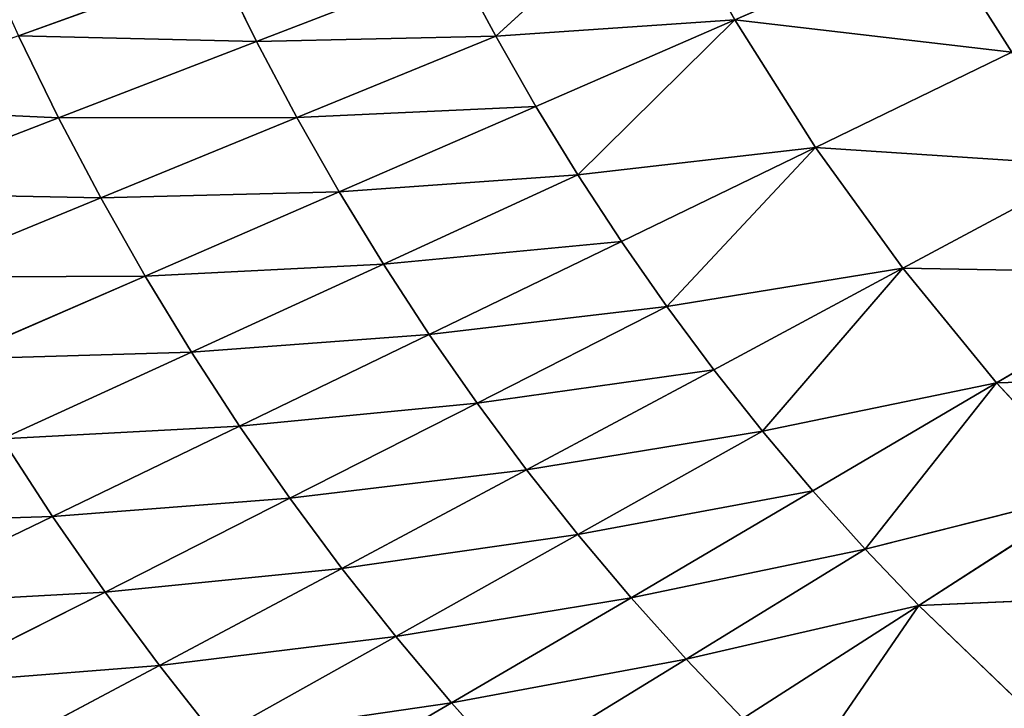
# Model space of a CAD drawing. Extents: x 0 to 500, y 0 to 390.
# Tile 215 of 256: x 106 to 141, y 118 to 143. Entities that reach past the tile are written whole.
import ezdxf

# ---------------------------------------------------------------- set-up
doc = ezdxf.new("R2010")
doc.units = 0
doc.header["$LTSCALE"] = 25.4
doc.layers.get('0').update_dxf_attribs({"linetype": 'CONTINUOUS'})

# ---------------------------------------------------------------- blocks, each defined once
blk = doc.blocks.new('ATLANTA505_-_S_STL')
at = {"color": 0}
for p, q in [((106.877, 39.413, 264.717), (100.174, 41.789, 267.947)), ((106.877, 39.413, 264.717), (100.174, 41.789, 267.947)), ((108.786, 39.43, 267.469), (102.162, 41.809, 270.823)), ((108.786, 39.43, 267.469), (102.162, 41.809, 270.823)), ((110.769, 39.452, 270.146), (104.229, 41.835, 273.621)), ((110.769, 39.452, 270.146), (104.229, 41.835, 273.621)), ((110.769, 39.452, 270.146), (112.826, 39.479, 272.749)), ((110.769, 39.452, 270.146), (112.826, 39.479, 272.749)), ((119.379, 37.392, 269.093), (112.826, 39.479, 272.749)), ((119.379, 37.392, 269.093), (112.826, 39.479, 272.749)), ((121.415, 37.42, 271.508), (114.957, 39.512, 275.279)), ((121.415, 37.42, 271.508), (114.957, 39.512, 275.279)), ((107.096, 37.33, 250.206), (99.994, 39.405, 252.946)), ((107.096, 37.33, 250.206), (99.994, 39.405, 252.946)), ((108.637, 37.324, 253.123), (101.601, 39.398, 256.005)), ((108.637, 37.324, 253.123), (101.601, 39.398, 256.005)), ((110.25, 37.323, 255.965), (103.284, 39.397, 258.986)), ((110.25, 37.323, 255.965), (103.284, 39.397, 258.986)), ((105.043, 39.403, 261.89), (106.877, 39.413, 264.717)), ((105.043, 39.403, 261.89), (106.877, 39.413, 264.717)), ((111.934, 37.327, 258.734), (105.043, 39.403, 261.89)), ((111.934, 37.327, 258.734), (105.043, 39.403, 261.89)), ((106.877, 39.413, 264.717), (108.786, 39.43, 267.469)), ((106.877, 39.413, 264.717), (108.786, 39.43, 267.469)), ((113.69, 37.336, 261.431), (106.877, 39.413, 264.717)), ((113.69, 37.336, 261.431), (106.877, 39.413, 264.717)), ((108.786, 39.43, 267.469), (110.769, 39.452, 270.146)), ((108.786, 39.43, 267.469), (110.769, 39.452, 270.146)), ((115.516, 37.35, 264.056), (108.786, 39.43, 267.469)), ((115.516, 37.35, 264.056), (108.786, 39.43, 267.469)), ((117.413, 37.368, 266.609), (110.769, 39.452, 270.146)), ((117.413, 37.368, 266.609), (110.769, 39.452, 270.146)), ((107.096, 37.33, 250.206), (105.627, 37.342, 247.215)), ((105.627, 37.342, 247.215), (112.905, 35.524, 244.583)), ((105.627, 37.342, 247.215), (112.905, 35.524, 244.583)), ((107.096, 37.33, 250.206), (105.627, 37.342, 247.215)), ((108.637, 37.324, 253.123), (107.096, 37.33, 250.206)), ((107.096, 37.33, 250.206), (114.309, 35.514, 247.425)), ((107.096, 37.33, 250.206), (114.309, 35.514, 247.425)), ((108.637, 37.324, 253.123), (107.096, 37.33, 250.206)), ((110.25, 37.323, 255.965), (108.637, 37.324, 253.123)), ((108.637, 37.324, 253.123), (115.781, 35.508, 250.197)), ((108.637, 37.324, 253.123), (115.781, 35.508, 250.197)), ((110.25, 37.323, 255.965), (108.637, 37.324, 253.123)), ((111.934, 37.327, 258.734), (110.25, 37.323, 255.965)), ((111.934, 37.327, 258.734), (110.25, 37.323, 255.965)), ((110.25, 37.323, 255.965), (117.321, 35.507, 252.898)), ((110.25, 37.323, 255.965), (117.321, 35.507, 252.898)), ((113.69, 37.336, 261.431), (111.934, 37.327, 258.734)), ((113.69, 37.336, 261.431), (111.934, 37.327, 258.734)), ((111.934, 37.327, 258.734), (118.928, 35.51, 255.53)), ((111.934, 37.327, 258.734), (118.928, 35.51, 255.53)), ((115.516, 37.35, 264.056), (113.69, 37.336, 261.431)), ((115.516, 37.35, 264.056), (113.69, 37.336, 261.431)), ((113.69, 37.336, 261.431), (120.602, 35.518, 258.093)), ((113.69, 37.336, 261.431), (120.602, 35.518, 258.093)), ((117.413, 37.368, 266.609), (115.516, 37.35, 264.056)), ((117.413, 37.368, 266.609), (115.516, 37.35, 264.056)), ((115.516, 37.35, 264.056), (122.343, 35.529, 260.588)), ((115.516, 37.35, 264.056), (122.343, 35.529, 260.588)), ((119.379, 37.392, 269.093), (117.413, 37.368, 266.609)), ((119.379, 37.392, 269.093), (117.413, 37.368, 266.609)), ((117.413, 37.368, 266.609), (124.15, 35.545, 263.017)), ((117.413, 37.368, 266.609), (124.15, 35.545, 263.017)), ((121.415, 37.42, 271.508), (119.379, 37.392, 269.093)), ((121.415, 37.42, 271.508), (119.379, 37.392, 269.093)), ((119.379, 37.392, 269.093), (126.022, 35.566, 265.379)), ((119.379, 37.392, 269.093), (126.022, 35.566, 265.379)), ((123.52, 37.453, 273.854), (121.415, 37.42, 271.508)), ((123.52, 37.453, 273.854), (121.415, 37.42, 271.508)), ((121.415, 37.42, 271.508), (127.96, 35.59, 267.676)), ((121.415, 37.42, 271.508), (127.96, 35.59, 267.676)), ((121.415, 37.42, 271.508), (129.963, 35.618, 269.908)), ((121.415, 37.42, 271.508), (129.963, 35.618, 269.908)), ((123.52, 37.453, 273.854), (129.963, 35.618, 269.908)), ((123.52, 37.453, 273.854), (129.963, 35.618, 269.908)), ((112.905, 35.524, 244.583), (114.309, 35.514, 247.425)), ((112.905, 35.524, 244.583), (114.309, 35.514, 247.425)), ((120.602, 35.518, 258.093), (122.343, 35.529, 260.588)), ((120.602, 35.518, 258.093), (122.343, 35.529, 260.588)), ((122.343, 35.529, 260.588), (124.15, 35.545, 263.017)), ((122.343, 35.529, 260.588), (124.15, 35.545, 263.017)), ((129.255, 33.931, 257.073), (122.343, 35.529, 260.588)), ((129.255, 33.931, 257.073), (122.343, 35.529, 260.588)), ((124.15, 35.545, 263.017), (126.022, 35.566, 265.379)), ((124.15, 35.545, 263.017), (126.022, 35.566, 265.379)), ((124.15, 35.545, 263.017), (130.97, 33.945, 259.374)), ((124.15, 35.545, 263.017), (130.97, 33.945, 259.374)), ((126.022, 35.566, 265.379), (127.96, 35.59, 267.676)), ((126.022, 35.566, 265.379), (127.96, 35.59, 267.676)), ((126.022, 35.566, 265.379), (132.746, 33.962, 261.612)), ((126.022, 35.566, 265.379), (132.746, 33.962, 261.612)), ((127.96, 35.59, 267.676), (129.963, 35.618, 269.908)), ((127.96, 35.59, 267.676), (129.963, 35.618, 269.908)), ((127.96, 35.59, 267.676), (134.584, 33.983, 263.789)), ((127.96, 35.59, 267.676), (134.584, 33.983, 263.789)), ((129.963, 35.618, 269.908), (132.031, 35.65, 272.076)), ((129.963, 35.618, 269.908), (132.031, 35.65, 272.076)), ((129.963, 35.618, 269.908), (136.483, 34.007, 265.905)), ((129.963, 35.618, 269.908), (136.483, 34.007, 265.905)), ((129.963, 35.618, 269.908), (138.442, 34.034, 267.96)), ((129.963, 35.618, 269.908), (138.442, 34.034, 267.96)), ((132.031, 35.65, 272.076), (138.442, 34.034, 267.96)), ((132.031, 35.65, 272.076), (138.442, 34.034, 267.96)), ((138.442, 34.034, 267.96), (134.163, 35.686, 274.182)), ((138.442, 34.034, 267.96), (134.163, 35.686, 274.182)), ((114.309, 35.514, 247.425), (121.621, 33.918, 244.607)), ((114.309, 35.514, 247.425), (121.621, 33.918, 244.607)), ((114.309, 35.514, 247.425), (115.781, 35.508, 250.197)), ((114.309, 35.514, 247.425), (115.781, 35.508, 250.197)), ((123.022, 33.913, 247.231), (115.781, 35.508, 250.197)), ((115.781, 35.508, 250.197), (117.321, 35.507, 252.898)), ((123.022, 33.913, 247.231), (115.781, 35.508, 250.197)), ((115.781, 35.508, 250.197), (117.321, 35.507, 252.898)), ((117.321, 35.507, 252.898), (118.928, 35.51, 255.53)), ((117.321, 35.507, 252.898), (118.928, 35.51, 255.53)), ((117.321, 35.507, 252.898), (124.486, 33.912, 249.789)), ((117.321, 35.507, 252.898), (124.486, 33.912, 249.789)), ((118.928, 35.51, 255.53), (120.602, 35.518, 258.093)), ((118.928, 35.51, 255.53), (120.602, 35.518, 258.093)), ((126.013, 33.915, 252.281), (118.928, 35.51, 255.53)), ((126.013, 33.915, 252.281), (118.928, 35.51, 255.53)), ((120.602, 35.518, 258.093), (127.603, 33.921, 254.709)), ((120.602, 35.518, 258.093), (127.603, 33.921, 254.709)), ((142.542, 34.099, 271.895), (138.442, 34.034, 267.96)), ((142.542, 34.099, 271.895), (138.442, 34.034, 267.96)), ((121.621, 33.918, 244.607), (123.022, 33.913, 247.231)), ((121.621, 33.918, 244.607), (123.022, 33.913, 247.231)), ((124.486, 33.912, 249.789), (123.022, 33.913, 247.231)), ((129.024, 32.518, 241.754), (123.022, 33.913, 247.231)), ((123.022, 33.913, 247.231), (131.735, 32.513, 246.641)), ((123.022, 33.913, 247.231), (131.735, 32.513, 246.641)), ((124.486, 33.912, 249.789), (123.022, 33.913, 247.231)), ((129.024, 32.518, 241.754), (123.022, 33.913, 247.231)), ((124.486, 33.912, 249.789), (126.013, 33.915, 252.281)), ((124.486, 33.912, 249.789), (126.013, 33.915, 252.281)), ((124.486, 33.912, 249.789), (131.735, 32.513, 246.641)), ((124.486, 33.912, 249.789), (131.735, 32.513, 246.641)), ((127.603, 33.921, 254.709), (126.013, 33.915, 252.281)), ((127.603, 33.921, 254.709), (126.013, 33.915, 252.281)), ((131.735, 32.513, 246.641), (126.013, 33.915, 252.281)), ((126.013, 33.915, 252.281), (134.683, 32.521, 251.283)), ((126.013, 33.915, 252.281), (134.683, 32.521, 251.283)), ((131.735, 32.513, 246.641), (126.013, 33.915, 252.281)), ((127.603, 33.921, 254.709), (129.255, 33.931, 257.073)), ((127.603, 33.921, 254.709), (129.255, 33.931, 257.073)), ((127.603, 33.921, 254.709), (134.683, 32.521, 251.283)), ((127.603, 33.921, 254.709), (134.683, 32.521, 251.283)), ((130.97, 33.945, 259.374), (129.255, 33.931, 257.073)), ((130.97, 33.945, 259.374), (129.255, 33.931, 257.073)), ((137.865, 32.542, 255.684), (129.255, 33.931, 257.073)), ((137.865, 32.542, 255.684), (129.255, 33.931, 257.073)), ((134.683, 32.521, 251.283), (129.255, 33.931, 257.073)), ((134.683, 32.521, 251.283), (129.255, 33.931, 257.073)), ((132.746, 33.962, 261.612), (130.97, 33.945, 259.374)), ((132.746, 33.962, 261.612), (130.97, 33.945, 259.374)), ((137.865, 32.542, 255.684), (130.97, 33.945, 259.374)), ((137.865, 32.542, 255.684), (130.97, 33.945, 259.374)), ((134.584, 33.983, 263.789), (132.746, 33.962, 261.612)), ((134.584, 33.983, 263.789), (132.746, 33.962, 261.612)), ((137.865, 32.542, 255.684), (132.746, 33.962, 261.612)), ((132.746, 33.962, 261.612), (141.278, 32.574, 259.851)), ((137.865, 32.542, 255.684), (132.746, 33.962, 261.612)), ((132.746, 33.962, 261.612), (141.278, 32.574, 259.851)), ((136.483, 34.007, 265.905), (134.584, 33.983, 263.789)), ((136.483, 34.007, 265.905), (134.584, 33.983, 263.789)), ((134.584, 33.983, 263.789), (141.278, 32.574, 259.851)), ((134.584, 33.983, 263.789), (141.278, 32.574, 259.851)), ((138.442, 34.034, 267.96), (136.483, 34.007, 265.905)), ((138.442, 34.034, 267.96), (136.483, 34.007, 265.905)), ((136.483, 34.007, 265.905), (141.278, 32.574, 259.851)), ((136.483, 34.007, 265.905), (141.278, 32.574, 259.851)), ((136.483, 34.007, 265.905), (144.921, 32.618, 263.79)), ((136.483, 34.007, 265.905), (144.921, 32.618, 263.79)), ((138.442, 34.034, 267.96), (144.921, 32.618, 263.79)), ((138.442, 34.034, 267.96), (144.921, 32.618, 263.79)), ((138.442, 34.034, 267.96), (148.789, 32.673, 267.506)), ((138.442, 34.034, 267.96), (148.789, 32.673, 267.506)), ((131.735, 32.513, 246.641), (129.024, 32.518, 241.754)), ((131.735, 32.513, 246.641), (129.024, 32.518, 241.754)), ((134.683, 32.521, 251.283), (131.735, 32.513, 246.641)), ((134.683, 32.521, 251.283), (131.735, 32.513, 246.641)), ((131.735, 32.513, 246.641), (139.064, 31.292, 243.457)), ((131.735, 32.513, 246.641), (139.064, 31.292, 243.457)), ((137.865, 32.542, 255.684), (134.683, 32.521, 251.283)), ((137.865, 32.542, 255.684), (134.683, 32.521, 251.283)), ((134.683, 32.521, 251.283), (141.838, 31.299, 247.816)), ((134.683, 32.521, 251.283), (141.838, 31.299, 247.816)), ((141.278, 32.574, 259.851), (137.865, 32.542, 255.684)), ((141.278, 32.574, 259.851), (137.865, 32.542, 255.684)), ((137.865, 32.542, 255.684), (144.831, 31.316, 251.95)), ((137.865, 32.542, 255.684), (144.831, 31.316, 251.95)), ((141.278, 32.574, 259.851), (144.921, 32.618, 263.79)), ((141.278, 32.574, 259.851), (144.921, 32.618, 263.79)), ((141.278, 32.574, 259.851), (148.039, 31.343, 255.865)), ((141.278, 32.574, 259.851), (148.039, 31.343, 255.865)), ((141.278, 32.574, 259.851), (151.462, 31.38, 259.567)), ((141.278, 32.574, 259.851), (151.462, 31.38, 259.567)), ((141.838, 31.299, 247.816), (139.064, 31.292, 243.457)), ((141.838, 31.299, 247.816), (139.064, 31.292, 243.457))]:
    blk.add_line(p, q, dxfattribs=at)
mesh = blk.add_polyface(dxfattribs=at)
corners = [(98.265, 41.776, 264.992), (106.877, 39.413, 264.717), (105.043, 39.403, 261.89), (100.174, 41.789, 267.947)]
mesh.append_faces([[corners[k] for k in face] for face in [(0, 1, 2), (1, 0, 3)]], dxfattribs={"vtx0": -1, "color": 0})
mesh = blk.add_polyface(dxfattribs=at)
corners = [(100.174, 41.789, 267.947), (108.786, 39.43, 267.469), (106.877, 39.413, 264.717), (102.162, 41.809, 270.823)]
mesh.append_faces([[corners[k] for k in face] for face in [(0, 1, 2), (1, 0, 3)]], dxfattribs={"vtx0": -1, "color": 0})
mesh = blk.add_polyface(dxfattribs=at)
corners = [(102.162, 41.809, 270.823), (110.769, 39.452, 270.146), (108.786, 39.43, 267.469), (104.229, 41.835, 273.621)]
mesh.append_faces([[corners[k] for k in face] for face in [(0, 1, 2), (1, 0, 3)]], dxfattribs={"vtx0": -1, "color": 0})
mesh = blk.add_polyface(dxfattribs=at)
corners = [(104.229, 41.835, 273.621), (112.826, 39.479, 272.749), (110.769, 39.452, 270.146), (106.375, 41.867, 276.34)]
mesh.append_faces([[corners[k] for k in face] for face in [(0, 1, 2), (1, 0, 3)]], dxfattribs={"vtx0": -1, "color": 0})
mesh = blk.add_polyface(dxfattribs=at)
corners = [(110.769, 39.452, 270.146), (119.379, 37.392, 269.093), (117.413, 37.368, 266.609), (112.826, 39.479, 272.749)]
mesh.append_faces([[corners[k] for k in face] for face in [(0, 1, 2), (1, 0, 3)]], dxfattribs={"vtx0": -1, "color": 0})
mesh = blk.add_polyface(dxfattribs=at)
corners = [(112.826, 39.479, 272.749), (121.415, 37.42, 271.508), (119.379, 37.392, 269.093), (114.957, 39.512, 275.279)]
mesh.append_faces([[corners[k] for k in face] for face in [(0, 1, 2), (1, 0, 3)]], dxfattribs={"vtx0": -1, "color": 0})
mesh = blk.add_polyface(dxfattribs=at)
corners = [(114.957, 39.512, 275.279), (123.52, 37.453, 273.854), (121.415, 37.42, 271.508)]
mesh.append_faces([[corners[k] for k in face] for face in [(0, 1, 2)]], dxfattribs={"color": 0})
mesh = blk.add_polyface(dxfattribs=at)
corners = [(98.464, 39.418, 249.808), (107.096, 37.33, 250.206), (105.627, 37.342, 247.215), (99.994, 39.405, 252.946)]
mesh.append_faces([[corners[k] for k in face] for face in [(0, 1, 2), (1, 0, 3)]], dxfattribs={"vtx0": -1, "color": 0})
mesh = blk.add_polyface(dxfattribs=at)
corners = [(99.994, 39.405, 252.946), (108.637, 37.324, 253.123), (107.096, 37.33, 250.206), (101.601, 39.398, 256.005)]
mesh.append_faces([[corners[k] for k in face] for face in [(0, 1, 2), (1, 0, 3)]], dxfattribs={"vtx0": -1, "color": 0})
mesh = blk.add_polyface(dxfattribs=at)
corners = [(101.601, 39.398, 256.005), (110.25, 37.323, 255.965), (108.637, 37.324, 253.123), (103.284, 39.397, 258.986)]
mesh.append_faces([[corners[k] for k in face] for face in [(0, 1, 2), (1, 0, 3)]], dxfattribs={"vtx0": -1, "color": 0})
mesh = blk.add_polyface(dxfattribs=at)
corners = [(103.284, 39.397, 258.986), (111.934, 37.327, 258.734), (110.25, 37.323, 255.965), (105.043, 39.403, 261.89)]
mesh.append_faces([[corners[k] for k in face] for face in [(0, 1, 2), (1, 0, 3)]], dxfattribs={"vtx0": -1, "color": 0})
mesh = blk.add_polyface(dxfattribs=at)
corners = [(105.043, 39.403, 261.89), (113.69, 37.336, 261.431), (111.934, 37.327, 258.734), (106.877, 39.413, 264.717)]
mesh.append_faces([[corners[k] for k in face] for face in [(0, 1, 2), (1, 0, 3)]], dxfattribs={"vtx0": -1, "color": 0})
mesh = blk.add_polyface(dxfattribs=at)
corners = [(106.877, 39.413, 264.717), (115.516, 37.35, 264.056), (113.69, 37.336, 261.431), (108.786, 39.43, 267.469)]
mesh.append_faces([[corners[k] for k in face] for face in [(0, 1, 2), (1, 0, 3)]], dxfattribs={"vtx0": -1, "color": 0})
mesh = blk.add_polyface(dxfattribs=at)
corners = [(108.786, 39.43, 267.469), (117.413, 37.368, 266.609), (115.516, 37.35, 264.056), (110.769, 39.452, 270.146)]
mesh.append_faces([[corners[k] for k in face] for face in [(0, 1, 2), (1, 0, 3)]], dxfattribs={"vtx0": -1, "color": 0})
mesh = blk.add_polyface(dxfattribs=at)
corners = [(105.627, 37.342, 247.215), (112.905, 35.524, 244.583), (104.23, 37.359, 244.149)]
mesh.append_faces([[corners[k] for k in face] for face in [(0, 1, 2)]], dxfattribs={"color": 0})
mesh = blk.add_polyface(dxfattribs=at)
corners = [(105.627, 37.342, 247.215), (114.309, 35.514, 247.425), (112.905, 35.524, 244.583), (107.096, 37.33, 250.206)]
mesh.append_faces([[corners[k] for k in face] for face in [(0, 1, 2), (1, 0, 3)]], dxfattribs={"vtx0": -1, "color": 0})
mesh = blk.add_polyface(dxfattribs=at)
corners = [(107.096, 37.33, 250.206), (115.781, 35.508, 250.197), (114.309, 35.514, 247.425), (108.637, 37.324, 253.123)]
mesh.append_faces([[corners[k] for k in face] for face in [(0, 1, 2), (1, 0, 3)]], dxfattribs={"vtx0": -1, "color": 0})
mesh = blk.add_polyface(dxfattribs=at)
corners = [(108.637, 37.324, 253.123), (117.321, 35.507, 252.898), (115.781, 35.508, 250.197), (110.25, 37.323, 255.965)]
mesh.append_faces([[corners[k] for k in face] for face in [(0, 1, 2), (1, 0, 3)]], dxfattribs={"vtx0": -1, "color": 0})
mesh = blk.add_polyface(dxfattribs=at)
corners = [(110.25, 37.323, 255.965), (118.928, 35.51, 255.53), (117.321, 35.507, 252.898), (111.934, 37.327, 258.734)]
mesh.append_faces([[corners[k] for k in face] for face in [(0, 1, 2), (1, 0, 3)]], dxfattribs={"vtx0": -1, "color": 0})
mesh = blk.add_polyface(dxfattribs=at)
corners = [(111.934, 37.327, 258.734), (120.602, 35.518, 258.093), (118.928, 35.51, 255.53), (113.69, 37.336, 261.431)]
mesh.append_faces([[corners[k] for k in face] for face in [(0, 1, 2), (1, 0, 3)]], dxfattribs={"vtx0": -1, "color": 0})
mesh = blk.add_polyface(dxfattribs=at)
corners = [(113.69, 37.336, 261.431), (122.343, 35.529, 260.588), (120.602, 35.518, 258.093), (115.516, 37.35, 264.056)]
mesh.append_faces([[corners[k] for k in face] for face in [(0, 1, 2), (1, 0, 3)]], dxfattribs={"vtx0": -1, "color": 0})
mesh = blk.add_polyface(dxfattribs=at)
corners = [(115.516, 37.35, 264.056), (124.15, 35.545, 263.017), (122.343, 35.529, 260.588), (117.413, 37.368, 266.609)]
mesh.append_faces([[corners[k] for k in face] for face in [(0, 1, 2), (1, 0, 3)]], dxfattribs={"vtx0": -1, "color": 0})
mesh = blk.add_polyface(dxfattribs=at)
corners = [(117.413, 37.368, 266.609), (126.022, 35.566, 265.379), (124.15, 35.545, 263.017), (119.379, 37.392, 269.093)]
mesh.append_faces([[corners[k] for k in face] for face in [(0, 1, 2), (1, 0, 3)]], dxfattribs={"vtx0": -1, "color": 0})
mesh = blk.add_polyface(dxfattribs=at)
corners = [(119.379, 37.392, 269.093), (127.96, 35.59, 267.676), (126.022, 35.566, 265.379), (121.415, 37.42, 271.508)]
mesh.append_faces([[corners[k] for k in face] for face in [(0, 1, 2), (1, 0, 3)]], dxfattribs={"vtx0": -1, "color": 0})
mesh = blk.add_polyface(dxfattribs=at)
corners = [(123.52, 37.453, 273.854), (129.963, 35.618, 269.908), (121.415, 37.42, 271.508)]
mesh.append_faces([[corners[k] for k in face] for face in [(0, 1, 2)]], dxfattribs={"color": 0})
mesh = blk.add_polyface(dxfattribs=at)
corners = [(121.415, 37.42, 271.508), (129.963, 35.618, 269.908), (127.96, 35.59, 267.676)]
mesh.append_faces([[corners[k] for k in face] for face in [(0, 1, 2)]], dxfattribs={"color": 0})
mesh = blk.add_polyface(dxfattribs=at)
corners = [(123.52, 37.453, 273.854), (132.031, 35.65, 272.076), (129.963, 35.618, 269.908)]
mesh.append_faces([[corners[k] for k in face] for face in [(0, 1, 2)]], dxfattribs={"color": 0})
mesh = blk.add_polyface(dxfattribs=at)
corners = [(112.905, 35.524, 244.583), (121.621, 33.918, 244.607), (120.285, 33.926, 241.917), (114.309, 35.514, 247.425)]
mesh.append_faces([[corners[k] for k in face] for face in [(0, 1, 2), (1, 0, 3)]], dxfattribs={"vtx0": -1, "color": 0})
mesh = blk.add_polyface(dxfattribs=at)
corners = [(120.602, 35.518, 258.093), (129.255, 33.931, 257.073), (127.603, 33.921, 254.709), (122.343, 35.529, 260.588)]
mesh.append_faces([[corners[k] for k in face] for face in [(0, 1, 2), (1, 0, 3)]], dxfattribs={"vtx0": -1, "color": 0})
mesh = blk.add_polyface(dxfattribs=at)
corners = [(122.343, 35.529, 260.588), (130.97, 33.945, 259.374), (129.255, 33.931, 257.073), (124.15, 35.545, 263.017)]
mesh.append_faces([[corners[k] for k in face] for face in [(0, 1, 2), (1, 0, 3)]], dxfattribs={"vtx0": -1, "color": 0})
mesh = blk.add_polyface(dxfattribs=at)
corners = [(124.15, 35.545, 263.017), (132.746, 33.962, 261.612), (130.97, 33.945, 259.374), (126.022, 35.566, 265.379)]
mesh.append_faces([[corners[k] for k in face] for face in [(0, 1, 2), (1, 0, 3)]], dxfattribs={"vtx0": -1, "color": 0})
mesh = blk.add_polyface(dxfattribs=at)
corners = [(126.022, 35.566, 265.379), (134.584, 33.983, 263.789), (132.746, 33.962, 261.612), (127.96, 35.59, 267.676)]
mesh.append_faces([[corners[k] for k in face] for face in [(0, 1, 2), (1, 0, 3)]], dxfattribs={"vtx0": -1, "color": 0})
mesh = blk.add_polyface(dxfattribs=at)
corners = [(127.96, 35.59, 267.676), (136.483, 34.007, 265.905), (134.584, 33.983, 263.789), (129.963, 35.618, 269.908)]
mesh.append_faces([[corners[k] for k in face] for face in [(0, 1, 2), (1, 0, 3)]], dxfattribs={"vtx0": -1, "color": 0})
mesh = blk.add_polyface(dxfattribs=at)
corners = [(132.031, 35.65, 272.076), (138.442, 34.034, 267.96), (129.963, 35.618, 269.908)]
mesh.append_faces([[corners[k] for k in face] for face in [(0, 1, 2)]], dxfattribs={"color": 0})
mesh = blk.add_polyface(dxfattribs=at)
corners = [(129.963, 35.618, 269.908), (138.442, 34.034, 267.96), (136.483, 34.007, 265.905)]
mesh.append_faces([[corners[k] for k in face] for face in [(0, 1, 2)]], dxfattribs={"color": 0})
mesh = blk.add_polyface(dxfattribs=at)
corners = [(134.163, 35.686, 274.182), (138.442, 34.034, 267.96), (132.031, 35.65, 272.076)]
mesh.append_faces([[corners[k] for k in face] for face in [(0, 1, 2)]], dxfattribs={"color": 0})
mesh = blk.add_polyface(dxfattribs=at)
corners = [(134.163, 35.686, 274.182), (142.542, 34.099, 271.895), (138.442, 34.034, 267.96)]
mesh.append_faces([[corners[k] for k in face] for face in [(0, 1, 2)]], dxfattribs={"color": 0})
mesh = blk.add_polyface(dxfattribs=at)
corners = [(114.309, 35.514, 247.425), (123.022, 33.913, 247.231), (121.621, 33.918, 244.607), (115.781, 35.508, 250.197)]
mesh.append_faces([[corners[k] for k in face] for face in [(0, 1, 2), (1, 0, 3)]], dxfattribs={"vtx0": -1, "color": 0})
mesh = blk.add_polyface(dxfattribs=at)
corners = [(115.781, 35.508, 250.197), (124.486, 33.912, 249.789), (123.022, 33.913, 247.231), (117.321, 35.507, 252.898)]
mesh.append_faces([[corners[k] for k in face] for face in [(0, 1, 2), (1, 0, 3)]], dxfattribs={"vtx0": -1, "color": 0})
mesh = blk.add_polyface(dxfattribs=at)
corners = [(117.321, 35.507, 252.898), (126.013, 33.915, 252.281), (124.486, 33.912, 249.789), (118.928, 35.51, 255.53)]
mesh.append_faces([[corners[k] for k in face] for face in [(0, 1, 2), (1, 0, 3)]], dxfattribs={"vtx0": -1, "color": 0})
mesh = blk.add_polyface(dxfattribs=at)
corners = [(118.928, 35.51, 255.53), (127.603, 33.921, 254.709), (126.013, 33.915, 252.281), (120.602, 35.518, 258.093)]
mesh.append_faces([[corners[k] for k in face] for face in [(0, 1, 2), (1, 0, 3)]], dxfattribs={"vtx0": -1, "color": 0})
mesh = blk.add_polyface(dxfattribs=at)
corners = [(142.542, 34.099, 271.895), (148.789, 32.673, 267.506), (138.442, 34.034, 267.96)]
mesh.append_faces([[corners[k] for k in face] for face in [(0, 1, 2)]], dxfattribs={"color": 0})
mesh = blk.add_polyface(dxfattribs=at)
corners = [(123.022, 33.913, 247.231), (129.024, 32.518, 241.754), (121.621, 33.918, 244.607)]
mesh.append_faces([[corners[k] for k in face] for face in [(0, 1, 2)]], dxfattribs={"color": 0})
mesh = blk.add_polyface(dxfattribs=at)
corners = [(123.022, 33.913, 247.231), (131.735, 32.513, 246.641), (129.024, 32.518, 241.754)]
mesh.append_faces([[corners[k] for k in face] for face in [(0, 1, 2)]], dxfattribs={"color": 0})
mesh = blk.add_polyface(dxfattribs=at)
corners = [(124.486, 33.912, 249.789), (131.735, 32.513, 246.641), (123.022, 33.913, 247.231)]
mesh.append_faces([[corners[k] for k in face] for face in [(0, 1, 2)]], dxfattribs={"color": 0})
mesh = blk.add_polyface(dxfattribs=at)
corners = [(126.013, 33.915, 252.281), (131.735, 32.513, 246.641), (124.486, 33.912, 249.789)]
mesh.append_faces([[corners[k] for k in face] for face in [(0, 1, 2)]], dxfattribs={"color": 0})
mesh = blk.add_polyface(dxfattribs=at)
corners = [(127.603, 33.921, 254.709), (134.683, 32.521, 251.283), (126.013, 33.915, 252.281)]
mesh.append_faces([[corners[k] for k in face] for face in [(0, 1, 2)]], dxfattribs={"color": 0})
mesh = blk.add_polyface(dxfattribs=at)
corners = [(126.013, 33.915, 252.281), (134.683, 32.521, 251.283), (131.735, 32.513, 246.641)]
mesh.append_faces([[corners[k] for k in face] for face in [(0, 1, 2)]], dxfattribs={"color": 0})
mesh = blk.add_polyface(dxfattribs=at)
corners = [(129.255, 33.931, 257.073), (134.683, 32.521, 251.283), (127.603, 33.921, 254.709)]
mesh.append_faces([[corners[k] for k in face] for face in [(0, 1, 2)]], dxfattribs={"color": 0})
mesh = blk.add_polyface(dxfattribs=at)
corners = [(130.97, 33.945, 259.374), (137.865, 32.542, 255.684), (129.255, 33.931, 257.073)]
mesh.append_faces([[corners[k] for k in face] for face in [(0, 1, 2)]], dxfattribs={"color": 0})
mesh = blk.add_polyface(dxfattribs=at)
corners = [(129.255, 33.931, 257.073), (137.865, 32.542, 255.684), (134.683, 32.521, 251.283)]
mesh.append_faces([[corners[k] for k in face] for face in [(0, 1, 2)]], dxfattribs={"color": 0})
mesh = blk.add_polyface(dxfattribs=at)
corners = [(132.746, 33.962, 261.612), (137.865, 32.542, 255.684), (130.97, 33.945, 259.374)]
mesh.append_faces([[corners[k] for k in face] for face in [(0, 1, 2)]], dxfattribs={"color": 0})
mesh = blk.add_polyface(dxfattribs=at)
corners = [(134.584, 33.983, 263.789), (141.278, 32.574, 259.851), (132.746, 33.962, 261.612)]
mesh.append_faces([[corners[k] for k in face] for face in [(0, 1, 2)]], dxfattribs={"color": 0})
mesh = blk.add_polyface(dxfattribs=at)
corners = [(132.746, 33.962, 261.612), (141.278, 32.574, 259.851), (137.865, 32.542, 255.684)]
mesh.append_faces([[corners[k] for k in face] for face in [(0, 1, 2)]], dxfattribs={"color": 0})
mesh = blk.add_polyface(dxfattribs=at)
corners = [(136.483, 34.007, 265.905), (141.278, 32.574, 259.851), (134.584, 33.983, 263.789)]
mesh.append_faces([[corners[k] for k in face] for face in [(0, 1, 2)]], dxfattribs={"color": 0})
mesh = blk.add_polyface(dxfattribs=at)
corners = [(138.442, 34.034, 267.96), (144.921, 32.618, 263.79), (136.483, 34.007, 265.905)]
mesh.append_faces([[corners[k] for k in face] for face in [(0, 1, 2)]], dxfattribs={"color": 0})
mesh = blk.add_polyface(dxfattribs=at)
corners = [(136.483, 34.007, 265.905), (144.921, 32.618, 263.79), (141.278, 32.574, 259.851)]
mesh.append_faces([[corners[k] for k in face] for face in [(0, 1, 2)]], dxfattribs={"color": 0})
mesh = blk.add_polyface(dxfattribs=at)
corners = [(138.442, 34.034, 267.96), (148.789, 32.673, 267.506), (144.921, 32.618, 263.79)]
mesh.append_faces([[corners[k] for k in face] for face in [(0, 1, 2)]], dxfattribs={"color": 0})
mesh = blk.add_polyface(dxfattribs=at)
corners = [(129.024, 32.518, 241.754), (139.064, 31.292, 243.457), (136.51, 31.295, 238.869), (131.735, 32.513, 246.641)]
mesh.append_faces([[corners[k] for k in face] for face in [(0, 1, 2), (1, 0, 3)]], dxfattribs={"vtx0": -1, "color": 0})
mesh = blk.add_polyface(dxfattribs=at)
corners = [(131.735, 32.513, 246.641), (141.838, 31.299, 247.816), (139.064, 31.292, 243.457), (134.683, 32.521, 251.283)]
mesh.append_faces([[corners[k] for k in face] for face in [(0, 1, 2), (1, 0, 3)]], dxfattribs={"vtx0": -1, "color": 0})
mesh = blk.add_polyface(dxfattribs=at)
corners = [(134.683, 32.521, 251.283), (144.831, 31.316, 251.95), (141.838, 31.299, 247.816), (137.865, 32.542, 255.684)]
mesh.append_faces([[corners[k] for k in face] for face in [(0, 1, 2), (1, 0, 3)]], dxfattribs={"vtx0": -1, "color": 0})
mesh = blk.add_polyface(dxfattribs=at)
corners = [(137.865, 32.542, 255.684), (148.039, 31.343, 255.865), (144.831, 31.316, 251.95), (141.278, 32.574, 259.851)]
mesh.append_faces([[corners[k] for k in face] for face in [(0, 1, 2), (1, 0, 3)]], dxfattribs={"vtx0": -1, "color": 0})
mesh = blk.add_polyface(dxfattribs=at)
corners = [(144.921, 32.618, 263.79), (151.462, 31.38, 259.567), (141.278, 32.574, 259.851)]
mesh.append_faces([[corners[k] for k in face] for face in [(0, 1, 2)]], dxfattribs={"color": 0})
mesh = blk.add_polyface(dxfattribs=at)
corners = [(141.278, 32.574, 259.851), (151.462, 31.38, 259.567), (148.039, 31.343, 255.865)]
mesh.append_faces([[corners[k] for k in face] for face in [(0, 1, 2)]], dxfattribs={"color": 0})
mesh = blk.add_polyface(dxfattribs=at)
corners = [(139.064, 31.292, 243.457), (149.062, 30.233, 244.312), (146.466, 30.227, 240.24), (141.838, 31.299, 247.816)]
mesh.append_faces([[corners[k] for k in face] for face in [(0, 1, 2), (1, 0, 3)]], dxfattribs={"vtx0": -1, "color": 0})

msp = doc.modelspace()

# ---------------------------------------------------------------- block references
at = {"color": 254, "extrusion": (0, -1, 1.11022e-16)}
msp.add_blockref('ATLANTA505_-_S_STL', (-0.149, -0.01, -389.852), dxfattribs=at)

doc.saveas('drawing.dxf')
